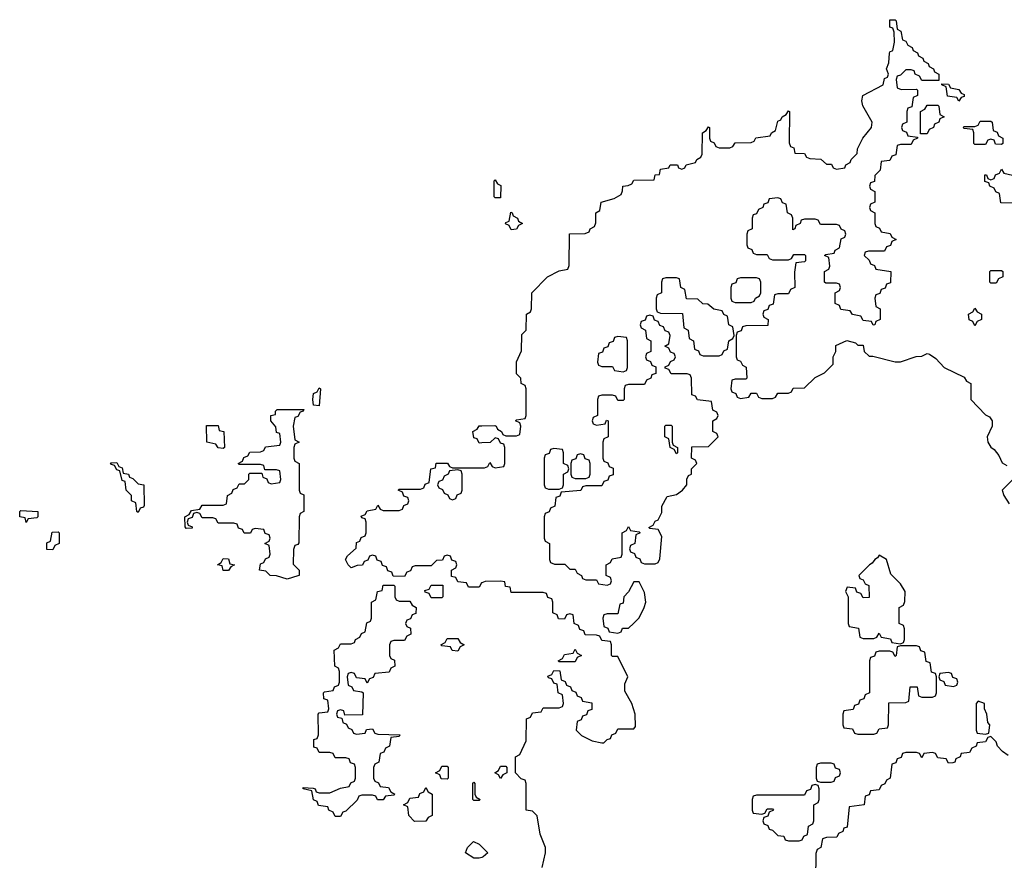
# Model space of a CAD drawing. Header units: inches. Extents: x 2777885 to 2884230, y 684484 to 829189.
# Tile 186 of 239: x 2848266 to 2851960, y 811542 to 814694. Entities that reach past the tile are written whole.
import ezdxf

# ---------------------------------------------------------------- set-up
doc = ezdxf.new("R2010")
doc.units = ezdxf.units.IN
doc.header["$MEASUREMENT"] = 0
doc.layers.add('C8841', color=7, linetype='Continuous')
doc.layers.add('C8851', color=7, linetype='Continuous')

msp = doc.modelspace()

# ---------------------------------------------------------------- linework, layer by layer
at = {"layer": 'C8841', "color": 6}
for points in [[(2849390, 813246), (2849368, 813248), (2849366, 813270), (2849368.4, 813291.6), (2849382, 813298), (2849390, 813314), (2849394, 813310)], [(2849270, 812595.3), (2849230, 812608.7), (2849206, 812610), (2849190, 812626), (2849166, 812630), (2849170, 812654), (2849182, 812658), (2849188, 812672), (2849202, 812678), (2849206, 812690), (2849202, 812722), (2849186, 812730), (2849202, 812738), (2849206, 812750), (2849202, 812762), (2849187.3, 812767.3), (2849182, 812782), (2849150, 812786), (2849138, 812782), (2849131.6, 812768.4), (2849108.4, 812768.4), (2849102, 812782), (2849087.3, 812787.3), (2849082, 812802), (2849070, 812806), (2849010, 812806), (2849002, 812822), (2848990, 812826), (2848950, 812826), (2848942, 812842), (2848930, 812846), (2848918, 812842), (2848912.7, 812827.3), (2848898, 812822), (2848894, 812810), (2848898, 812798), (2848912.7, 812792.7), (2848912.7, 812787.3), (2848890, 812786), (2848887.3, 812792.7), (2848886, 812830), (2848902, 812838), (2848910, 812854), (2848942, 812858), (2848950, 812874), (2849030, 812874), (2849042, 812878), (2849046, 812910), (2849062, 812918), (2849067.3, 812932.7), (2849082, 812938), (2849090, 812954), (2849110, 812954), (2849126, 812970), (2849126, 812990), (2849130, 812994), (2849174, 812994), (2849178, 812978), (2849192.7, 812972.7), (2849198, 812958), (2849210, 812954), (2849242, 812958), (2849246, 812970), (2849242, 813002), (2849230, 813006), (2849186, 813006), (2849182, 813022), (2849170, 813026), (2849090, 813026), (2849086, 813030), (2849102, 813038), (2849107.3, 813052.7), (2849122, 813058), (2849130, 813072), (2849170, 813074), (2849182, 813078), (2849188.4, 813091.6), (2849242, 813098), (2849246, 813110), (2849242, 813142), (2849230, 813146), (2849227.3, 813167.3), (2849208.7, 813190), (2849208.7, 813210), (2849226, 813214), (2849226, 813226), (2849231.6, 813231.6), (2849332, 813232), (2849330, 813226), (2849318, 813222), (2849310, 813206), (2849298, 813202), (2849292, 813170), (2849298, 813118), (2849314, 813110), (2849298, 813102), (2849294, 813090), (2849294, 813050), (2849298, 813038), (2849314, 813030), (2849314, 812930), (2849318, 812918), (2849332, 812912), (2849332, 812850), (2849318, 812842), (2849314, 812830), (2849312.7, 812732.7), (2849310, 812726), (2849298, 812722), (2849292.7, 812707.3), (2849291.6, 812651.6), (2849314, 812630), (2849314, 812610), (2849310, 812609)], [(2849030, 813086), (2849010, 813088), (2849002, 813102), (2848968, 813110), (2848967.3, 813172.7), (2849010, 813172), (2849014, 813154), (2849032, 813150), (2849034, 813090)], [(2848710, 812846), (2848706, 812850), (2848702, 812882), (2848686, 812890), (2848686, 812910), (2848666, 812930), (2848662, 812962), (2848650, 812966), (2848642, 813002), (2848630, 813006), (2848622, 813022), (2848610, 813026), (2848607.3, 813032.7), (2848630, 813034), (2848638, 813018), (2848650, 813014), (2848654, 812994), (2848674, 812990), (2848678, 812978), (2848690, 812974), (2848710, 812954), (2848732, 812950), (2848732.7, 812872.7), (2848730, 812866), (2848718, 812862)], [(2849910, 813006), (2849878, 813002), (2849874, 812990), (2849858, 812982), (2849852.7, 812967.3), (2849838, 812962), (2849834, 812950), (2849838, 812938), (2849852.7, 812932.7), (2849858, 812918), (2849872.7, 812912.7), (2849878, 812898), (2849890, 812894), (2849902, 812898), (2849907.3, 812912.7), (2849922, 812918), (2849926, 812930), (2849926, 812990), (2849922, 813002)], [(2848290, 812808), (2848286, 812826), (2848266, 812830), (2848266, 812850), (2848270, 812854), (2848334, 812850), (2848334, 812830), (2848330, 812826), (2848298, 812822)], [(2848390, 812706), (2848367.3, 812707.3), (2848368.4, 812731.6), (2848382, 812738), (2848387.3, 812772.7), (2848410, 812774), (2848414, 812770), (2848414, 812730), (2848398, 812722)], [(2849030, 812628.7), (2849026, 812646), (2849008.7, 812650), (2849022, 812658), (2849030, 812674), (2849050, 812672), (2849054, 812654), (2849071.3, 812650), (2849058, 812642), (2849050, 812628.7)], [(2849690, 812514), (2849730, 812514), (2849738, 812498), (2849754, 812490), (2849752.7, 812467.3), (2849738, 812462), (2849732.7, 812447.3), (2849718, 812442), (2849714, 812430), (2849718, 812418), (2849732.7, 812412.7), (2849734, 812390), (2849718, 812382), (2849710, 812366), (2849670, 812366), (2849658, 812362), (2849654, 812350), (2849654, 812310), (2849658, 812298), (2849672.7, 812292.7), (2849674, 812270), (2849658, 812262), (2849652.7, 812247.3), (2849598, 812242), (2849592.7, 812227.3), (2849578, 812222), (2849570, 812206), (2849562, 812222), (2849530, 812226), (2849522, 812242), (2849510, 812246), (2849498, 812242), (2849494, 812230), (2849498, 812198), (2849512.7, 812192.7), (2849518, 812178), (2849550, 812174), (2849554, 812170), (2849552.7, 812087.3), (2849486, 812086), (2849482, 812102), (2849470, 812106), (2849458, 812102), (2849454, 812090), (2849458, 812078), (2849474, 812074), (2849478, 812058), (2849492.7, 812052.7), (2849498, 812038), (2849512.7, 812032.7), (2849518, 812018), (2849530, 812014), (2849562, 812018), (2849567.3, 812032.7), (2849590, 812034), (2849598, 812018), (2849610, 812014), (2849692.7, 812012.7), (2849690, 812006), (2849658, 812002), (2849654, 811970), (2849638, 811962), (2849632.7, 811947.3), (2849618, 811942), (2849614, 811910), (2849598, 811902), (2849594, 811890), (2849594, 811850), (2849598, 811838), (2849612.7, 811832.7), (2849618, 811818), (2849650, 811814), (2849658, 811798), (2849674, 811790), (2849670, 811786), (2849638, 811782), (2849630, 811768), (2849608.4, 811768.4), (2849602, 811782), (2849590, 811786), (2849550, 811786), (2849538, 811782), (2849532.7, 811767.3), (2849490, 811726), (2849478, 811722), (2849470, 811706), (2849450, 811706), (2849442, 811722), (2849426, 811730), (2849422, 811742), (2849387.3, 811747.3), (2849382, 811762), (2849368.4, 811768.4), (2849362, 811802), (2849329.2, 811810), (2849330, 811814), (2849367.3, 811812.7), (2849374, 811810), (2849378, 811798), (2849390, 811794), (2849430, 811794), (2849470, 811812), (2849502, 811818), (2849508, 811832), (2849522, 811838), (2849526, 811850), (2849526, 811890), (2849522, 811902), (2849507.3, 811907.3), (2849502, 811922), (2849490, 811926), (2849450, 811926), (2849442, 811942), (2849430, 811946), (2849390, 811946), (2849382, 811962), (2849370, 811966), (2849370, 811994), (2849382, 811998), (2849387.3, 812012.7), (2849386, 812090), (2849390, 812094), (2849422, 812098), (2849426, 812110), (2849422, 812142), (2849407.3, 812147.3), (2849406, 812170), (2849410, 812174), (2849442, 812178), (2849447.3, 812192.7), (2849462, 812198), (2849466, 812210), (2849466, 812250), (2849462, 812262), (2849448, 812270), (2849446, 812330), (2849462, 812338), (2849470, 812354), (2849510, 812354), (2849522, 812358), (2849526, 812370), (2849542, 812378), (2849548, 812392), (2849562, 812398), (2849568.4, 812431.6), (2849582, 812438), (2849586, 812450), (2849586, 812510), (2849602, 812518), (2849608, 812550), (2849626, 812554), (2849630, 812574), (2849670, 812574), (2849674, 812570), (2849674, 812530), (2849678, 812518)], [(2849810, 812526), (2849802, 812542), (2849787.3, 812547.3), (2849786, 812554), (2849802, 812558), (2849810, 812574), (2849854, 812574), (2849854, 812530), (2849850, 812526)], [(2849910, 812326), (2849888.4, 812328.4), (2849882, 812342), (2849850, 812346), (2849846, 812350), (2849862, 812358), (2849870, 812374), (2849910, 812374), (2849918, 812358), (2849934, 812350), (2849918, 812342)], [(2849870, 811846), (2849847.3, 811847.3), (2849842, 811862), (2849826, 811870), (2849842, 811878), (2849850, 811894), (2849870, 811894), (2849874, 811890), (2849874, 811850)], [(2849970, 811766), (2849966, 811770), (2849966, 811830), (2849970, 811834), (2849974, 811830), (2849974, 811790), (2849978, 811778), (2849994, 811770), (2849990, 811766)], [(2849747.3, 811687.3), (2849726, 811710), (2849722, 811742), (2849706, 811750), (2849722, 811758), (2849730, 811774), (2849762, 811778), (2849767.3, 811792.7), (2849782, 811798), (2849790, 811814), (2849798, 811798), (2849814, 811790), (2849814, 811710), (2849798, 811702), (2849790, 811688.7)]]:
    msp.add_lwpolyline(points, close=True, dxfattribs=at)
for points in [[(2850000, 813106.6), (2849990, 813106), (2849982, 813122), (2849970, 813126), (2849966, 813150), (2849982, 813158), (2849990, 813171.3), (2850000, 813171.4)], [(2850000, 812582.7), (2849998, 812582), (2849990, 812566), (2849950, 812566), (2849942, 812582), (2849910, 812586), (2849902, 812602), (2849886, 812606), (2849886, 812630), (2849902, 812638), (2849906, 812650), (2849902, 812662), (2849887.3, 812667.3), (2849882, 812682), (2849870, 812686), (2849858, 812682), (2849852.7, 812667.3), (2849830, 812666), (2849810, 812646), (2849750, 812646), (2849738, 812642), (2849732.7, 812627.3), (2849718, 812622), (2849710, 812606), (2849667.3, 812607.3), (2849662, 812622), (2849647.3, 812627.3), (2849642, 812642), (2849627.3, 812647.3), (2849622, 812662), (2849607.3, 812667.3), (2849602, 812682), (2849590, 812686), (2849578, 812682), (2849572.7, 812667.3), (2849558, 812662), (2849551.6, 812648.4), (2849532.7, 812647.3), (2849510, 812638), (2849498, 812650), (2849488.7, 812670), (2849496.4, 812683.6), (2849528.4, 812711.6), (2849530, 812734), (2849542, 812738), (2849547.3, 812752.7), (2849562, 812758), (2849566, 812770), (2849566, 812810), (2849562, 812822), (2849550, 812826), (2849547.3, 812832.7), (2849562, 812838), (2849570, 812852), (2849602, 812858), (2849610, 812874), (2849618, 812858), (2849630, 812854), (2849690, 812854), (2849702, 812858), (2849707.3, 812872.7), (2849722, 812878), (2849726, 812890), (2849722, 812902), (2849707.3, 812907.3), (2849702, 812922), (2849686, 812930), (2849690, 812934), (2849770, 812934), (2849782, 812938), (2849787.3, 812952.7), (2849802, 812958), (2849808, 813010), (2849826, 813014), (2849829.1, 813030.9), (2849871.1, 813031.1), (2849878, 813018), (2849890, 813014), (2850000, 813014)], [(2850000, 811552.7), (2849990, 811549.2), (2849969.4, 811549.4), (2849938, 811570), (2849946, 811590), (2849968.4, 811611.6), (2849990, 811602), (2850000, 811592)]]:
    msp.add_lwpolyline(points, dxfattribs=at)
at = {"layer": 'C8851', "color": 6}
for points in [[(2850000, 813171.4), (2850048.4, 813171.6), (2850054, 813170), (2850058, 813158), (2850074, 813150), (2850078, 813138), (2850090, 813134), (2850130, 813134), (2850142, 813138), (2850146, 813170), (2850142, 813182), (2850126, 813190), (2850130, 813194), (2850162, 813198), (2850166, 813210), (2850166, 813310), (2850162, 813322), (2850148, 813330), (2850146, 813350), (2850130, 813366), (2850129.5, 813410.5), (2850148.4, 813451.6), (2850150, 813514), (2850166, 813530), (2850168, 813590), (2850182, 813598), (2850186, 813610), (2850188, 813670), (2850246, 813730), (2850290, 813752), (2850322, 813758), (2850327.3, 813772.7), (2850329, 813891), (2850388, 813892), (2850402, 813898), (2850406, 813910), (2850422, 813918), (2850427.3, 813932.7), (2850428, 813970), (2850442, 813978), (2850448, 814010), (2850496.4, 814023.6), (2850522, 814038), (2850528, 814052), (2850528.7, 814070), (2850548.4, 814071.6), (2850562, 814078), (2850570, 814092), (2850646, 814094), (2850650, 814112), (2850666, 814114), (2850670, 814134), (2850702, 814138), (2850706, 814150), (2850734, 814150), (2850738, 814138), (2850750, 814134), (2850762, 814138), (2850766, 814150), (2850802, 814158), (2850806, 814170), (2850822, 814178), (2850826, 814190), (2850828, 814270), (2850842, 814278), (2850850, 814292), (2850854, 814290), (2850854, 814250), (2850858, 814238), (2850872, 814232), (2850878, 814218), (2850890, 814214), (2850930, 814214), (2850942, 814218), (2850950, 814232), (2851010, 814234), (2851022, 814238), (2851028.4, 814251.6), (2851082, 814258), (2851086, 814270), (2851102, 814278), (2851110, 814314), (2851122, 814318), (2851126, 814330), (2851142, 814338), (2851150, 814352), (2851154, 814350), (2851152.7, 814232.7), (2851158, 814218), (2851170, 814214), (2851174, 814194), (2851210, 814192), (2851218, 814178), (2851230, 814174), (2851271.1, 814171.1), (2851292.7, 814152.7), (2851311.6, 814151.6), (2851318, 814138), (2851330, 814134), (2851362, 814138), (2851366, 814150), (2851382, 814158), (2851386, 814170), (2851408, 814192), (2851408.7, 814210), (2851429, 814250), (2851462, 814290), (2851464, 814310), (2851429.3, 814370.7), (2851425.2, 814390), (2851429, 814410), (2851506, 814450), (2851510, 814474), (2851522, 814478), (2851526, 814490), (2851518, 814510), (2851527.3, 814532.7), (2851528.7, 814568.7), (2851530, 814574), (2851542, 814578), (2851548, 814610), (2851547.3, 814647.3), (2851542, 814662), (2851530, 814666), (2851530, 814694), (2851550, 814694), (2851554, 814690), (2851558, 814658), (2851571.3, 814651.3), (2851578, 814618), (2851590, 814614), (2851598, 814598), (2851614, 814590), (2851618, 814578), (2851634, 814570), (2851638, 814558), (2851654, 814550), (2851658, 814538), (2851674, 814530), (2851678, 814518), (2851694, 814510), (2851698, 814498), (2851714, 814490), (2851714, 814466), (2851650, 814466), (2851642, 814482), (2851626, 814490), (2851622, 814502), (2851610, 814506), (2851590, 814506), (2851570, 814486), (2851558, 814482), (2851554, 814470), (2851558, 814438), (2851572.7, 814432.7), (2851630, 814434), (2851634, 814430), (2851634, 814410), (2851618, 814402), (2851612.7, 814367.3), (2851598, 814362), (2851594, 814350), (2851594, 814310), (2851578, 814302), (2851574, 814290), (2851578, 814278), (2851592.7, 814272.7), (2851598, 814258), (2851634, 814254), (2851634, 814250), (2851618, 814242), (2851610, 814226), (2851570, 814226), (2851558, 814222), (2851552.7, 814187.3), (2851538, 814182), (2851530, 814166), (2851498, 814162), (2851494, 814130), (2851474, 814110), (2851472.7, 814087.3), (2851458, 814082), (2851454, 814070), (2851458, 814058), (2851474, 814050), (2851474, 814010), (2851458, 814002), (2851454, 813990), (2851458, 813978), (2851474, 813970), (2851474, 813930), (2851478, 813918), (2851492, 813912), (2851498, 813898), (2851531.6, 813891.6), (2851538, 813878), (2851554, 813870), (2851538, 813862), (2851532.7, 813847.3), (2851518, 813842), (2851510, 813826), (2851450, 813826), (2851438, 813822), (2851434, 813810), (2851452.7, 813792.7), (2851458, 813778), (2851472.7, 813772.7), (2851478, 813758), (2851534, 813750), (2851532.7, 813707.3), (2851518, 813702), (2851512.7, 813687.3), (2851498, 813682), (2851492.7, 813667.3), (2851478, 813662), (2851474, 813650), (2851478, 813618), (2851494, 813610), (2851494, 813570), (2851478, 813562), (2851474, 813550), (2851468.4, 813548.4), (2851462, 813562), (2851430, 813566), (2851422, 813582), (2851390, 813588), (2851382, 813602), (2851347.3, 813607.3), (2851342, 813622), (2851326, 813630), (2851326, 813670), (2851342, 813678), (2851346, 813690), (2851342, 813702), (2851330, 813706), (2851290, 813706), (2851286, 813710), (2851286, 813750), (2851302, 813758), (2851306, 813770), (2851302, 813802), (2851286, 813810), (2851290, 813814), (2851322, 813818), (2851326, 813830), (2851342, 813838), (2851348.4, 813871.6), (2851362, 813878), (2851366, 813890), (2851362, 813902), (2851348, 813908), (2851342, 813922), (2851330, 813926), (2851270, 813926), (2851262, 813942), (2851250, 813946), (2851210, 813946), (2851198, 813942), (2851194, 813930), (2851178, 813922), (2851174, 813910), (2851166, 813906), (2851166, 813950), (2851162, 813962), (2851146, 813970), (2851142, 814002), (2851127.3, 814007.3), (2851122, 814022), (2851110, 814026), (2851078, 814022), (2851072.7, 814007.3), (2851058, 814002), (2851054, 813990), (2851038, 813982), (2851030, 813966), (2851018, 813962), (2851014, 813950), (2851014, 813910), (2850998, 813902), (2850994, 813890), (2850994, 813850), (2850998, 813838), (2851012.7, 813832.7), (2851018, 813818), (2851030, 813814), (2851070, 813814), (2851078, 813798), (2851090, 813794), (2851150, 813794), (2851162, 813798), (2851170, 813814), (2851210, 813814), (2851214, 813810), (2851214, 813790), (2851210, 813786), (2851178, 813782), (2851172.7, 813747.3), (2851174, 813690), (2851158, 813682), (2851150, 813666), (2851110, 813666), (2851098, 813662), (2851092.7, 813627.3), (2851078, 813622), (2851072.7, 813607.3), (2851058, 813602), (2851054, 813590), (2851058, 813578), (2851074, 813570), (2851072.7, 813547.3), (2850990, 813546), (2850978, 813542), (2850972.7, 813527.3), (2850958, 813522), (2850954, 813510), (2850954, 813430), (2850958, 813418), (2850970, 813414), (2850978, 813398), (2850991.3, 813391.3), (2850994, 813350), (2850990, 813346), (2850950, 813346), (2850938, 813342), (2850934, 813310), (2850938, 813298), (2850952.7, 813292.7), (2850958, 813278), (2850970, 813274), (2851002, 813278), (2851010, 813294), (2851030, 813294), (2851038, 813278), (2851050, 813274), (2851090, 813274), (2851102, 813278), (2851110, 813294), (2851150, 813294), (2851162, 813298), (2851168.4, 813311.6), (2851210, 813314), (2851250, 813352), (2851286, 813370), (2851318, 813402), (2851318, 813430), (2851328, 813450), (2851328.4, 813471.6), (2851368.7, 813491.3), (2851402, 813482), (2851410, 813474), (2851430, 813474), (2851434, 813450), (2851452.7, 813432.7), (2851467.3, 813432.7), (2851550, 813411.3), (2851570, 813411.3), (2851628.9, 813431.1), (2851650, 813432), (2851670, 813442), (2851679.6, 813439.6), (2851703.6, 813423.6), (2851734, 813390), (2851810, 813354), (2851818, 813338), (2851834, 813330), (2851834, 813270), (2851890, 813212), (2851904.7, 813204.7), (2851914, 813190), (2851914, 813170), (2851896, 813130), (2851898.8, 813110), (2851910, 813091.3), (2851922.5, 813082.5), (2851939.8, 813059.8), (2851951.6, 813031.6), (2851970, 813022)], [(2850000, 813014), (2850010, 813014), (2850022, 813018), (2850030, 813034), (2850038, 813018), (2850050, 813014), (2850082, 813018), (2850086, 813030), (2850086, 813090), (2850082, 813102), (2850070, 813106), (2850062, 813122), (2850050, 813126), (2850031.6, 813108.4), (2850000, 813106.6)], [(2851992, 812970), (2851952, 812930), (2851958, 812910), (2851978, 812878)], [(2850226, 811514), (2850239, 811570), (2850239, 811590), (2850219, 811639), (2850208, 811708), (2850190, 811726), (2850166, 811730), (2850166, 811830), (2850162, 811842), (2850147.3, 811847.3), (2850126, 811870), (2850126, 811930), (2850142, 811938), (2850166, 811990), (2850167.3, 812072.7), (2850182, 812078), (2850190, 812094), (2850222, 812098), (2850230, 812114), (2850290, 812114), (2850302, 812118), (2850306, 812130), (2850302, 812162), (2850286, 812170), (2850282, 812202), (2850270, 812206), (2850262, 812222), (2850250, 812226), (2850247.3, 812232.7), (2850262, 812238), (2850270, 812254), (2850292.7, 812252.7), (2850298, 812218), (2850312.7, 812212.7), (2850318, 812198), (2850332.7, 812192.7), (2850338, 812178), (2850352.7, 812172.7), (2850358, 812158), (2850372.7, 812152.7), (2850378, 812138), (2850412.7, 812132.7), (2850412.7, 812107.3), (2850398, 812102), (2850392.7, 812087.3), (2850378, 812082), (2850372, 812068), (2850358, 812062), (2850354, 812030), (2850374, 812010), (2850414, 811990), (2850450, 811982), (2850458, 811982), (2850470, 811994), (2850482, 811998), (2850487.3, 812012.7), (2850502, 812018), (2850510, 812034), (2850570, 812034), (2850576.4, 812043.6), (2850575.3, 812090), (2850562, 812130), (2850536.4, 812176.4), (2850536.4, 812203.6), (2850548, 812230), (2850510, 812306), (2850490, 812306), (2850486, 812310), (2850486, 812350), (2850482, 812362), (2850450, 812366), (2850442, 812382), (2850430, 812386), (2850387.3, 812387.3), (2850382, 812402), (2850367.3, 812407.3), (2850362, 812422), (2850346, 812430), (2850342, 812462), (2850330, 812466), (2850318, 812462), (2850310, 812446), (2850287.3, 812447.3), (2850282, 812462), (2850266, 812470), (2850266, 812510), (2850262, 812522), (2850247.3, 812527.3), (2850242, 812542), (2850230, 812546), (2850110, 812546), (2850106, 812566), (2850088.9, 812568.9), (2850086, 812586), (2850070, 812588), (2850012.7, 812587.3), (2850000, 812582.7)], [(2851975.1, 811935.1), (2851953.2, 811950), (2851934, 811970), (2851930, 811986), (2851910, 812006), (2851898, 812002), (2851890, 811986), (2851858, 811982), (2851854, 811970), (2851838, 811962), (2851830, 811946), (2851798, 811942), (2851794, 811930), (2851778, 811922), (2851774, 811910), (2851767.3, 811907.3), (2851750, 811906), (2851742, 811922), (2851710, 811926), (2851702, 811942), (2851690, 811946), (2851658, 811942), (2851650, 811926), (2851642, 811942), (2851630, 811946), (2851590, 811946), (2851578, 811942), (2851572.7, 811927.3), (2851558, 811922), (2851552.7, 811907.3), (2851538, 811902), (2851532, 811850), (2851518, 811842), (2851512, 811828), (2851498, 811822), (2851490, 811806), (2851458, 811802), (2851452.7, 811787.3), (2851438, 811782), (2851434, 811750), (2851378, 811742), (2851370, 811666), (2851358, 811662), (2851354, 811650), (2851338, 811642), (2851331.6, 811628.4), (2851292.7, 811627.3), (2851278, 811622), (2851272, 811590), (2851258, 811582), (2851252.7, 811567.3), (2851251.6, 811468.4)], [(2850000, 811592), (2850022, 811570), (2850005.4, 811554.6), (2850000, 811552.7)]]:
    msp.add_lwpolyline(points, dxfattribs=at)
for points in [[(2851790, 814388), (2851782, 814402), (2851747.3, 814407.3), (2851742, 814442), (2851726, 814450), (2851726, 814454), (2851750, 814452), (2851758, 814438), (2851790, 814432), (2851798, 814418), (2851810, 814414), (2851810, 814406), (2851798, 814402)], [(2851646, 814266), (2851646, 814350), (2851662, 814358), (2851670, 814374), (2851710, 814374), (2851714, 814370), (2851718, 814338), (2851734, 814330), (2851718, 814322), (2851714, 814310), (2851698, 814302), (2851694, 814290), (2851678, 814282), (2851670, 814266)], [(2851950, 814226), (2851927.3, 814227.3), (2851922, 814242), (2851910, 814246), (2851898, 814242), (2851890, 814226), (2851850, 814226), (2851846, 814230), (2851846, 814270), (2851842, 814282), (2851810, 814286), (2851806, 814290), (2851810, 814294), (2851850, 814294), (2851862, 814298), (2851870, 814314), (2851910, 814314), (2851914, 814310), (2851918, 814278), (2851932.7, 814272.7), (2851938, 814258), (2851954, 814250), (2851954, 814230)], [(2851990, 814006), (2851947.3, 814007.3), (2851942, 814042), (2851928, 814048), (2851922, 814062), (2851906, 814070), (2851902, 814082), (2851887.3, 814087.3), (2851887.3, 814112.7), (2851892.7, 814112.7), (2851898, 814098), (2851910, 814094), (2851922, 814098), (2851927.3, 814112.7), (2851942, 814118), (2851950, 814134), (2851958, 814118), (2851991.1, 814111.1), (2851994, 814010)], [(2850050, 814026), (2850046, 814030), (2850046, 814090), (2850050, 814094), (2850058, 814078), (2850071.6, 814071.6), (2850070, 814026)], [(2850110, 813906), (2850102, 813922), (2850088.4, 813928.4), (2850090, 813934), (2850102, 813938), (2850108, 813972), (2850114, 813970), (2850118, 813958), (2850134, 813950), (2850138, 813938), (2850152, 813930), (2850138, 813922), (2850130, 813908)], [(2851910, 813706), (2851906, 813710), (2851906, 813750), (2851910, 813754), (2851950, 813754), (2851954, 813750), (2851954, 813730), (2851938, 813722), (2851930, 813706)], [(2850730, 813726), (2850690, 813726), (2850678, 813722), (2850674, 813710), (2850674, 813670), (2850658, 813662), (2850654, 813650), (2850654, 813610), (2850658, 813598), (2850670, 813594), (2850752.7, 813592.7), (2850758, 813538), (2850774, 813530), (2850778, 813498), (2850794, 813490), (2850798, 813458), (2850812.7, 813452.7), (2850818, 813438), (2850830, 813434), (2850890, 813434), (2850902, 813438), (2850907.3, 813452.7), (2850922, 813458), (2850926, 813490), (2850942, 813498), (2850946, 813510), (2850942, 813542), (2850926, 813550), (2850922, 813582), (2850908, 813588), (2850902, 813602), (2850870, 813608), (2850847.3, 813627.3), (2850828.4, 813628.4), (2850810, 813646), (2850767.3, 813647.3), (2850762, 813682), (2850746, 813690), (2850742, 813722)], [(2851030, 813726), (2850970, 813726), (2850958, 813722), (2850952.7, 813707.3), (2850938, 813702), (2850934, 813690), (2850934, 813650), (2850938, 813638), (2850950, 813634), (2851010, 813634), (2851022, 813638), (2851026, 813650), (2851042, 813658), (2851046, 813670), (2851046, 813710), (2851042, 813722)], [(2851850, 813546), (2851842, 813562), (2851828.4, 813568.4), (2851826, 813590), (2851842, 813598), (2851850, 813612), (2851858, 813598), (2851874, 813590), (2851874, 813570), (2851858, 813562)], [(2850630, 813586), (2850618, 813582), (2850612.7, 813567.3), (2850598, 813562), (2850594, 813550), (2850598, 813538), (2850614, 813530), (2850618, 813498), (2850634, 813490), (2850634, 813450), (2850618, 813442), (2850614, 813430), (2850618, 813418), (2850632.7, 813412.7), (2850638, 813398), (2850652.7, 813392.7), (2850652.7, 813367.3), (2850638, 813362), (2850634, 813350), (2850618, 813342), (2850610, 813326), (2850550, 813326), (2850538, 813322), (2850534, 813310), (2850534, 813270), (2850530, 813266), (2850510, 813266), (2850502, 813282), (2850490, 813286), (2850450, 813286), (2850438, 813282), (2850434, 813270), (2850434, 813210), (2850418, 813202), (2850414, 813190), (2850418, 813178), (2850430, 813174), (2850462, 813178), (2850467.3, 813192.7), (2850474, 813190), (2850474, 813130), (2850458, 813122), (2850454, 813110), (2850454, 813050), (2850458, 813038), (2850472.7, 813032.7), (2850478, 813018), (2850492.7, 813012.7), (2850492.7, 812987.3), (2850478, 812982), (2850472.7, 812967.3), (2850458, 812962), (2850450, 812946), (2850390, 812946), (2850378, 812942), (2850371.6, 812928.4), (2850298, 812922), (2850292.7, 812907.3), (2850278, 812902), (2850274, 812870), (2850258, 812862), (2850252, 812848), (2850238, 812842), (2850234, 812830), (2850234, 812750), (2850238, 812738), (2850254, 812730), (2850254, 812670), (2850258, 812658), (2850272.7, 812652.7), (2850311.6, 812651.6), (2850330, 812634), (2850350, 812634), (2850358, 812618), (2850374, 812610), (2850378, 812598), (2850390, 812594), (2850430, 812594), (2850438, 812578), (2850470, 812574), (2850482, 812578), (2850486, 812590), (2850482, 812602), (2850466, 812610), (2850466, 812650), (2850482, 812658), (2850488.4, 812671.6), (2850522, 812678), (2850526, 812690), (2850526, 812770), (2850542, 812778), (2850550, 812794), (2850558, 812778), (2850590, 812774), (2850594, 812770), (2850578, 812762), (2850574, 812730), (2850558, 812722), (2850554, 812710), (2850558, 812698), (2850572.7, 812692.7), (2850578, 812678), (2850592, 812672), (2850598, 812658), (2850610, 812654), (2850650, 812654), (2850662, 812658), (2850667.3, 812672.7), (2850675.3, 812755.3), (2850662, 812782), (2850630, 812786), (2850626, 812790), (2850642, 812798), (2850650, 812814), (2850662, 812818), (2850674.6, 812845.4), (2850675.3, 812870), (2850694.6, 812905.4), (2850730, 812914), (2850753.2, 812930), (2850769, 812950), (2850768.7, 812971.3), (2850775.3, 812984.7), (2850786, 812990), (2850786, 813010), (2850806, 813030), (2850802, 813042), (2850786, 813050), (2850787.3, 813092.7), (2850850, 813094), (2850886, 813130), (2850882, 813142), (2850866, 813150), (2850866, 813190), (2850882, 813198), (2850886, 813210), (2850882, 813222), (2850866, 813230), (2850862, 813262), (2850808.4, 813268.4), (2850802, 813282), (2850787.3, 813287.3), (2850786, 813350), (2850782, 813362), (2850770, 813366), (2850710, 813366), (2850702, 813382), (2850687.3, 813387.3), (2850687.3, 813392.7), (2850702, 813398), (2850707.3, 813412.7), (2850722, 813418), (2850726, 813430), (2850722, 813442), (2850707.3, 813447.3), (2850702, 813462), (2850686, 813470), (2850702, 813478), (2850706, 813510), (2850702, 813522), (2850687.3, 813527.3), (2850682, 813542), (2850667.3, 813547.3), (2850662, 813562), (2850647.3, 813567.3), (2850642, 813582)], [(2850510, 813506), (2850498, 813502), (2850492.7, 813487.3), (2850478, 813482), (2850472.7, 813467.3), (2850458, 813462), (2850452.7, 813447.3), (2850438, 813442), (2850434, 813410), (2850438, 813398), (2850450, 813394), (2850490, 813394), (2850498, 813378), (2850530, 813374), (2850542, 813378), (2850546, 813390), (2850546, 813490), (2850542, 813502)], [(2850730, 813066), (2850722, 813082), (2850706, 813090), (2850702, 813122), (2850686, 813130), (2850686, 813170), (2850690, 813174), (2850710, 813174), (2850714, 813170), (2850714, 813110), (2850718, 813098), (2850734, 813090), (2850734, 813070)], [(2850270, 813086), (2850258, 813082), (2850252.7, 813067.3), (2850238, 813062), (2850234, 813050), (2850234, 812950), (2850238, 812938), (2850250, 812934), (2850290, 812934), (2850302, 812938), (2850306, 812950), (2850306, 812990), (2850322, 812998), (2850326, 813010), (2850322, 813022), (2850306, 813030), (2850306, 813070), (2850302, 813082)], [(2850370, 813066), (2850358, 813062), (2850352.7, 813047.3), (2850338, 813042), (2850334, 813030), (2850334, 812990), (2850338, 812978), (2850350, 812974), (2850390, 812974), (2850402, 812978), (2850406, 812990), (2850406, 813030), (2850402, 813042), (2850387.3, 813047.3), (2850382, 813062)], [(2851490, 812686), (2851484.7, 812675.3), (2851474, 812670), (2851464.7, 812655.3), (2851454, 812650), (2851414, 812610), (2851418, 812598), (2851430, 812594), (2851438, 812578), (2851451.6, 812571.6), (2851452.7, 812527.3), (2851430, 812526), (2851422, 812542), (2851407.3, 812547.3), (2851402, 812562), (2851370, 812566), (2851364.7, 812550), (2851374, 812530), (2851374, 812430), (2851378, 812418), (2851412.7, 812412.7), (2851418, 812378), (2851430, 812374), (2851470, 812374), (2851482, 812378), (2851490, 812394), (2851498, 812378), (2851532.7, 812372.7), (2851538, 812358), (2851570, 812354), (2851582, 812358), (2851586, 812370), (2851586, 812410), (2851582, 812422), (2851566, 812430), (2851566, 812490), (2851582, 812498), (2851587.3, 812512.7), (2851588, 812550), (2851570, 812578), (2851534.6, 812614.6), (2851518, 812670)], [(2850590, 812586), (2850570, 812586), (2850550, 812548), (2850532, 812530), (2850530, 812506), (2850518, 812502), (2850510, 812466), (2850470, 812466), (2850458, 812462), (2850454, 812450), (2850458, 812418), (2850472.7, 812412.7), (2850478, 812398), (2850510, 812394), (2850522, 812398), (2850527.3, 812412.7), (2850550, 812412), (2850570, 812431.3), (2850590, 812451.3), (2850609.2, 812490), (2850615.1, 812510), (2850610, 812546)], [(2850290, 812286), (2850286, 812290), (2850302, 812298), (2850310, 812314), (2850342, 812318), (2850350, 812334), (2850358, 812318), (2850374, 812310), (2850358, 812302), (2850350, 812286)], [(2851630, 812346), (2851570, 812346), (2851558, 812342), (2851554, 812310), (2851550, 812306), (2851542, 812322), (2851530, 812326), (2851490, 812326), (2851478, 812322), (2851472.7, 812307.3), (2851458, 812302), (2851454, 812290), (2851454, 812170), (2851438, 812162), (2851432.7, 812147.3), (2851418, 812142), (2851412.7, 812127.3), (2851398, 812122), (2851392.7, 812107.3), (2851358, 812102), (2851354, 812090), (2851354, 812050), (2851358, 812038), (2851390, 812034), (2851398, 812018), (2851410, 812014), (2851470, 812014), (2851482, 812018), (2851490, 812034), (2851522, 812038), (2851526, 812050), (2851527.3, 812132.7), (2851590, 812134), (2851602, 812138), (2851607.3, 812192.7), (2851632.7, 812192.7), (2851638, 812158), (2851650, 812154), (2851690, 812154), (2851702, 812158), (2851706, 812170), (2851706, 812230), (2851702, 812242), (2851687.3, 812247.3), (2851682, 812282), (2851667.3, 812287.3), (2851662, 812322), (2851647.3, 812327.3), (2851642, 812342)], [(2851750, 812246), (2851718, 812242), (2851714, 812230), (2851718, 812218), (2851732.7, 812212.7), (2851738, 812198), (2851770, 812194), (2851782, 812198), (2851786, 812210), (2851782, 812222), (2851767.3, 812227.3), (2851762, 812242)], [(2851862, 812138), (2851854, 812130), (2851854, 812030), (2851858, 812018), (2851890, 812014), (2851902, 812018), (2851906, 812050), (2851898, 812058), (2851894, 812090), (2851886, 812110), (2851886, 812130)], [(2851310, 811906), (2851270, 811906), (2851258, 811902), (2851254, 811890), (2851254, 811850), (2851258, 811838), (2851270, 811834), (2851310, 811834), (2851322, 811838), (2851327.3, 811852.7), (2851342, 811858), (2851346, 811870), (2851342, 811882), (2851327.3, 811887.3), (2851322, 811902)], [(2850070, 811848), (2850062, 811862), (2850048, 811870), (2850062, 811878), (2850070, 811894), (2850090, 811894), (2850094, 811890), (2850094, 811870), (2850078, 811862)], [(2851250, 811826), (2851238, 811822), (2851232.7, 811807.3), (2851218, 811802), (2851210, 811786), (2851030, 811786), (2851018, 811782), (2851014, 811770), (2851014, 811730), (2851018, 811718), (2851050, 811714), (2851062, 811718), (2851070, 811734), (2851090, 811734), (2851094, 811730), (2851078, 811722), (2851072.7, 811707.3), (2851058, 811702), (2851054, 811690), (2851058, 811678), (2851072.7, 811672.7), (2851078, 811658), (2851090, 811654), (2851110, 811634), (2851132.7, 811632.7), (2851138, 811618), (2851150, 811614), (2851190, 811614), (2851202, 811618), (2851207.3, 811632.7), (2851222, 811638), (2851226, 811670), (2851242, 811678), (2851246, 811690), (2851246, 811750), (2851262, 811758), (2851266, 811770), (2851266, 811810), (2851262, 811822)]]:
    msp.add_lwpolyline(points, close=True, dxfattribs=at)

doc.saveas('drawing.dxf')
